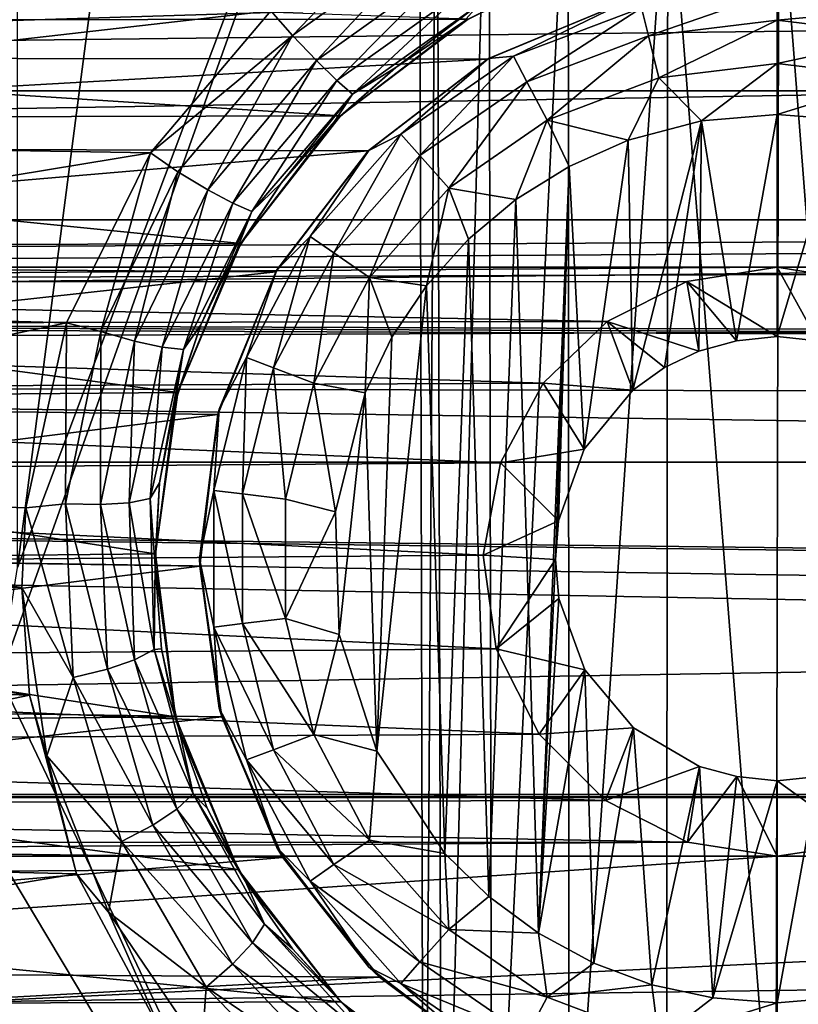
# Model space of a CAD drawing. Header units: metres. Extents: x -95 to 103, y -12 to 12.
# Tile 51 of 256: x -75.9 to -74.15, y -3.38 to -1.17. Entities that reach past the tile are written whole.
import ezdxf

# ---------------------------------------------------------------- set-up
doc = ezdxf.new("R2010")
doc.units = ezdxf.units.M
doc.layers.add('solid_P74500', color=7, linetype='CONTINUOUS')
doc.layers.add('solid_P74500_01', color=7, linetype='CONTINUOUS')

msp = doc.modelspace()

# ---------------------------------------------------------------- linework, layer by layer
at = {"layer": 'solid_P74500'}
for points in [[(-75.908981, -2.4, -1.8), (-75.908981, 2.4, -1.8), (-74.994942, 4.65, -1.8)], [(-75.006721, 0, -1.8), (-75.908981, -2.4, -1.8), (-74.994942, 4.65, -1.8)], [(-42.130733, -2.890517, 0.5), (-88, 3.55, 0.5), (-88, -3.55, 0.5)], [(-42.494564, -2.812256, 0.5), (-88, 3.55, 0.5), (-42.130733, -2.890517, 0.5)], [(-43.5, -1.396225, 0.5), (-43.5, 1.396225, 0.5), (-88, 3.55, 0.5)], [(-43.453735, -1.765533, 0.5), (-43.5, -1.396225, 0.5), (-88, 3.55, 0.5)], [(-43.31942, -2.109326, 0.5), (-43.453735, -1.765533, 0.5), (-88, 3.55, 0.5)], [(-43.105709, -2.409473, 0.5), (-43.31942, -2.109326, 0.5), (-88, 3.55, 0.5)], [(-42.825325, -2.648513, 0.5), (-43.105709, -2.409473, 0.5), (-88, 3.55, 0.5)], [(-42.494564, -2.812256, 0.5), (-42.825325, -2.648513, 0.5), (-88, 3.55, 0.5)], [(-94.018356, -1.947775, 12.347315), (89.300003, 0, 12.5), (-94.018356, 0, 12.5)], [(-75.006721, 0, -1.8), (-74.994942, -4.65, -1.8), (-75.948883, -2.647376, -1.8)], [(-75.006721, 0, -1.8), (-75.948883, -2.647376, -1.8), (-75.908981, -2.4, -1.8)], [(-74.965683, -0.253508, -1.8), (-74.994942, -4.65, -1.8), (-75.006721, 0, -1.8)], [(-74.965683, -0.253508, -1.8), (-74.954842, -4.401396, -1.8), (-74.994942, -4.65, -1.8)], [(-74.965683, -0.253508, -1.8), (-74.849258, -0.477996, -1.8), (-74.954842, -4.401396, -1.8)], [(-90.699997, -1.617044, 10.880484), (-13, -1.617046, 10.880494), (-13, -0.3, 10.995909)], [(-90.699997, -1.617044, 10.880484), (-13, -0.3, 10.995909), (-90.699997, -0.3, 10.995909)], [(-74.849258, -0.477996, -1.8), (-74.842018, -4.181844, -1.8), (-74.954842, -4.401396, -1.8)], [(-74.849258, -0.477996, -1.8), (-74.67054, -0.654936, -1.8), (-74.842018, -4.181844, -1.8)], [(-15, -0.5, -8.68562), (-85.675003, -1.327031, -8.597901), (-14.325, -1.326951, -8.597916)], [(-15, -0.5, -8.68562), (-85, -0.5, -8.68562), (-85.675003, -1.327031, -8.597901)], [(-74.67054, -0.654936, -1.8), (-74.668259, -4.007948, -1.8), (-74.842018, -4.181844, -1.8)], [(-74.67054, -0.654936, -1.8), (-74.446602, -0.767877, -1.8), (-74.668259, -4.007948, -1.8)], [(-8.2, -2.162539, 9.147798), (-90.699997, -2.162539, 9.147798), (-90.699997, -0.726812, 9.37156)], [(-8.2, -2.162539, 9.147798), (-90.699997, -0.726812, 9.37156), (-8.2, -0.726812, 9.37156)], [(-74.446602, -0.767877, -1.8), (-74.449165, -3.895406, -1.8), (-74.668259, -4.007948, -1.8)], [(-74.446602, -0.767877, -1.8), (-74.20311, -3.855084, -1.8), (-74.449165, -3.895406, -1.8)], [(-74.446602, -0.767877, -1.8), (-74.196846, -0.806697, -1.8), (-74.20311, -3.855084, -1.8)], [(-74.196846, -0.806697, -1.8), (-73.947144, -0.765777, -1.8), (-73.957001, -3.893337, -1.8)], [(-74.196846, -0.806697, -1.8), (-73.957001, -3.893337, -1.8), (-74.20311, -3.855084, -1.8)], [(-75.290993, -1.202149, -12.432616), (-75.339699, -1.146616, -12.4473), (-75.004738, -0.904334, -12.467244)], [(-74.966064, -0.969143, -12.452668), (-75.290993, -1.202149, -12.432616), (-75.004738, -0.904334, -12.467244)], [(-75.236435, -1.258709, -12.39299), (-75.290993, -1.202149, -12.432616), (-74.966064, -0.969143, -12.452668)], [(-74.927803, -1.03776, -12.412992), (-75.236435, -1.258709, -12.39299), (-74.966064, -0.969143, -12.452668)], [(-74.895714, -1.165409, -11.440796), (-78.833084, -1.029274, -11.453846), (-78.498344, -1.168839, -11.440447)], [(-75.190903, -1.303362, -12.332295), (-75.236435, -1.258709, -12.39299), (-74.927803, -1.03776, -12.412992)], [(-74.895935, -1.092912, -12.352216), (-75.190903, -1.303362, -12.332295), (-74.927803, -1.03776, -12.412992)], [(-75.15593, -1.334144, -12.24754), (-75.190903, -1.303362, -12.332295), (-74.895935, -1.092912, -12.352216)], [(-74.871529, -1.132362, -12.267344), (-75.15593, -1.334144, -12.24754), (-74.895935, -1.092912, -12.352216)], [(-74.90551, -1.170764, -12.165951), (-74.740303, -1.088462, -12.172873), (-74.895714, -1.165409, -11.440796)], [(-74.871529, -1.132362, -12.267344), (-74.740303, -1.088462, -12.172873), (-74.90551, -1.170764, -12.165951)], [(-74.505669, -1.139861, -12.814588), (-74.199997, -1.102746, -12.814588), (-74.490105, -1.203009, -12.912048)], [(-74.490105, -1.203009, -12.912048), (-74.199997, -1.102746, -12.814588), (-74.199997, -1.167785, -12.912048)], [(-74.199997, -1.167785, -12.912048), (-74.199997, -1.102746, -12.814588), (-73.894333, -1.139861, -12.814588)], [(-74.541023, -1.125822, -9.835777), (-78.557014, -1.250405, -9.820717), (-78.864166, -1.124405, -9.83594)], [(-74.541023, -1.125822, -9.835777), (-74.852089, -1.25561, -9.820053), (-78.557014, -1.250405, -9.820717)], [(-75.339699, -1.146616, -12.4473), (-77.814667, -1.429255, -12.41802), (-78.085052, -1.123883, -12.449373)], [(-74.849998, -1.254167, -12.7), (-74.852089, -1.25561, -9.820053), (-74.541023, -1.125822, -9.835777)], [(-74.849998, -1.254167, -12.7), (-74.541023, -1.125822, -9.835777), (-74.536469, -1.124296, -12.7)], [(-74.849998, -1.254167, -12.7), (-74.536469, -1.124296, -12.7), (-74.793571, -1.249048, -12.814588)], [(-74.536469, -1.124296, -12.7), (-74.505669, -1.139861, -12.814588), (-74.793571, -1.249048, -12.814588)], [(-75.339699, -1.146616, -12.4473), (-75.610275, -1.466333, -12.413697), (-77.814667, -1.429255, -12.41802)], [(-75.290993, -1.202149, -12.432616), (-75.610275, -1.466333, -12.413697), (-75.339699, -1.146616, -12.4473)], [(-74.871529, -1.132362, -12.267344), (-75.058296, -1.27396, -12.155999), (-75.15593, -1.334144, -12.24754)], [(-74.871529, -1.132362, -12.267344), (-74.90551, -1.170764, -12.165951), (-75.058296, -1.27396, -12.155999)], [(-74.793571, -1.249048, -12.814588), (-74.505669, -1.139861, -12.814588), (-74.763344, -1.306637, -12.912048)], [(-74.505669, -1.139861, -12.814588), (-74.490105, -1.203009, -12.912048), (-74.763344, -1.306637, -12.912048)], [(-73.909897, -1.203009, -12.912048), (-74.199997, -1.167785, -12.912048), (-73.894333, -1.139861, -12.814588)], [(-75.182716, -1.38336, -11.416493), (-74.895714, -1.165409, -11.440796), (-78.498344, -1.168839, -11.440447)], [(-75.182716, -1.38336, -11.416493), (-78.498344, -1.168839, -11.440447), (-78.210136, -1.390416, -11.415636)], [(-74.90551, -1.170764, -12.165951), (-74.895714, -1.165409, -11.440796), (-75.182716, -1.38336, -11.416493)], [(-75.058296, -1.27396, -12.155999), (-74.90551, -1.170764, -12.165951), (-75.182716, -1.38336, -11.416493)], [(-74.490105, -1.203009, -12.912048), (-74.199997, -1.167785, -12.912048), (-74.466789, -1.297589, -12.977164)], [(-74.466789, -1.297589, -12.977164), (-74.199997, -1.167785, -12.912048), (-74.199997, -1.265195, -12.977164)], [(-73.909897, -1.203009, -12.912048), (-74.199997, -1.265195, -12.977164), (-74.199997, -1.167785, -12.912048)], [(-75.290993, -1.202149, -12.432616), (-75.548607, -1.508744, -12.398873), (-75.610275, -1.466333, -12.413697)], [(-75.481224, -1.549275, -12.359361), (-75.548607, -1.508744, -12.398873), (-75.290993, -1.202149, -12.432616)], [(-75.236435, -1.258709, -12.39299), (-75.481224, -1.549275, -12.359361), (-75.290993, -1.202149, -12.432616)], [(-74.763344, -1.306637, -12.912048), (-74.490105, -1.203009, -12.912048), (-74.718079, -1.392889, -12.977164)], [(-74.490105, -1.203009, -12.912048), (-74.466789, -1.297589, -12.977164), (-74.718079, -1.392889, -12.977164)], [(-73.909897, -1.203009, -12.912048), (-73.933212, -1.297589, -12.977164), (-74.199997, -1.265195, -12.977164)], [(-74.852089, -1.25561, -9.820053), (-78.291306, -1.450814, -9.793117), (-78.557014, -1.250405, -9.820717)], [(-74.852089, -1.25561, -9.820053), (-75.120079, -1.462097, -9.791439), (-78.291306, -1.450814, -9.793117)], [(-75.425049, -1.579799, -12.298841), (-75.481224, -1.549275, -12.359361), (-75.236435, -1.258709, -12.39299)], [(-75.190903, -1.303362, -12.332295), (-75.425049, -1.579799, -12.298841), (-75.236435, -1.258709, -12.39299)], [(-75.11924, -1.460761, -12.7), (-75.120079, -1.462097, -9.791439), (-74.852089, -1.25561, -9.820053)], [(-75.11924, -1.460761, -12.7), (-74.852089, -1.25561, -9.820053), (-74.849998, -1.254167, -12.7)], [(-75.11924, -1.460761, -12.7), (-74.849998, -1.254167, -12.7), (-75.046974, -1.423962, -12.814588)], [(-75.046974, -1.423962, -12.814588), (-74.793571, -1.249048, -12.814588), (-75.003845, -1.472644, -12.912048)], [(-74.849998, -1.254167, -12.7), (-74.793571, -1.249048, -12.814588), (-75.046974, -1.423962, -12.814588)], [(-74.793571, -1.249048, -12.814588), (-74.763344, -1.306637, -12.912048), (-75.003845, -1.472644, -12.912048)], [(-75.195923, -1.396061, -12.142079), (-75.058296, -1.27396, -12.155999), (-75.182716, -1.38336, -11.416493)], [(-75.15593, -1.334144, -12.24754), (-75.058296, -1.27396, -12.155999), (-75.195923, -1.396061, -12.142079)], [(-74.466789, -1.297589, -12.977164), (-74.199997, -1.265195, -12.977164), (-74.370331, -1.394617, -13)], [(-74.199997, -1.265195, -12.977164), (-74.199997, -1.38, -13), (-74.370331, -1.394617, -13)], [(-74.199997, -1.265195, -12.977164), (-73.933212, -1.297589, -12.977164), (-74.199997, -1.38, -13)], [(-75.381989, -1.598689, -12.214334), (-75.425049, -1.579799, -12.298841), (-75.190903, -1.303362, -12.332295)], [(-75.15593, -1.334144, -12.24754), (-75.381989, -1.598689, -12.214334), (-75.190903, -1.303362, -12.332295)], [(-75.003845, -1.472644, -12.912048), (-74.763344, -1.306637, -12.912048), (-74.939255, -1.545556, -12.977164)], [(-74.763344, -1.306637, -12.912048), (-74.718079, -1.392889, -12.977164), (-74.939255, -1.545556, -12.977164)], [(-74.718079, -1.392889, -12.977164), (-74.466789, -1.297589, -12.977164), (-74.535683, -1.438026, -13)], [(-74.466789, -1.297589, -12.977164), (-74.370331, -1.394617, -13), (-74.535683, -1.438026, -13)], [(-73.933212, -1.297589, -12.977164), (-74.054955, -1.39136, -13), (-74.199997, -1.38, -13)], [(-84.199997, -1.723817, -8.527512), (-14.325, -1.326951, -8.597916), (-85.675003, -1.327031, -8.597901)], [(-84.199997, -1.723817, -8.527512), (-79.199997, -1.723817, -8.527512), (-14.325, -1.326951, -8.597916)], [(-79.199997, -1.723817, -8.527512), (-74.199997, -1.723817, -8.527512), (-14.325, -1.326951, -8.597916)], [(-74.199997, -1.723817, -8.527512), (-69.199997, -1.723817, -8.527512), (-14.325, -1.326951, -8.597916)], [(-75.15593, -1.334144, -12.24754), (-75.316139, -1.534879, -12.124618), (-75.381989, -1.598689, -12.214334)], [(-75.15593, -1.334144, -12.24754), (-75.195923, -1.396061, -12.142079), (-75.316139, -1.534879, -12.124618)], [(-75.406647, -1.6701, -11.378082), (-75.182716, -1.38336, -11.416493), (-78.210136, -1.390416, -11.415636)], [(-75.406647, -1.6701, -11.378082), (-78.210136, -1.390416, -11.415636), (-77.986534, -1.68181, -11.376358)], [(-75.195923, -1.396061, -12.142079), (-75.182716, -1.38336, -11.416493), (-75.406647, -1.6701, -11.378082)], [(-75.316139, -1.534879, -12.124618), (-75.195923, -1.396061, -12.142079), (-75.406647, -1.6701, -11.378082)], [(-74.939255, -1.545556, -12.977164), (-74.718079, -1.392889, -12.977164), (-74.788025, -1.571459, -13)], [(-74.718079, -1.392889, -12.977164), (-74.668503, -1.497416, -13), (-74.788025, -1.571459, -13)], [(-74.718079, -1.392889, -12.977164), (-74.535683, -1.438026, -13), (-74.668503, -1.497416, -13)], [(-74.535683, -1.438026, -13), (-74.370331, -1.394617, -13), (-74.525322, -2.000879, -13)], [(-74.370331, -1.394617, -13), (-74.453804, -1.949256, -13), (-74.525322, -2.000879, -13)], [(-74.370331, -1.394617, -13), (-74.376312, -1.912484, -13), (-74.453804, -1.949256, -13)], [(-74.370331, -1.394617, -13), (-74.291832, -1.889518, -13), (-74.376312, -1.912484, -13)], [(-74.370331, -1.394617, -13), (-74.199997, -1.38, -13), (-74.291832, -1.889518, -13)], [(-74.199997, -1.38, -13), (-74.199997, -1.88, -13), (-74.291832, -1.889518, -13)], [(-74.199997, -1.38, -13), (-74.054955, -1.39136, -13), (-74.199997, -1.88, -13)], [(-74.054955, -1.39136, -13), (-74.108688, -1.889473, -13), (-74.199997, -1.88, -13)], [(-75.610275, -1.466333, -12.413697), (-77.619179, -1.798082, -12.37), (-77.814667, -1.429255, -12.41802)], [(-75.25116, -1.654437, -12.814588), (-75.046974, -1.423962, -12.814588), (-75.197632, -1.691383, -12.912048)], [(-75.11924, -1.460761, -12.7), (-75.046974, -1.423962, -12.814588), (-75.25116, -1.654437, -12.814588)], [(-75.046974, -1.423962, -12.814588), (-75.003845, -1.472644, -12.912048), (-75.197632, -1.691383, -12.912048)], [(-74.668503, -1.497416, -13), (-74.535683, -1.438026, -13), (-74.634666, -2.133235, -13)], [(-74.535683, -1.438026, -13), (-74.525322, -2.000879, -13), (-74.634666, -2.133235, -13)], [(-75.120079, -1.462097, -9.791439), (-78.083183, -1.714678, -9.750379), (-78.291306, -1.450814, -9.793117)], [(-75.120079, -1.462097, -9.791439), (-75.328278, -1.734278, -9.746911), (-78.083183, -1.714678, -9.750379)], [(-75.325836, -1.73, -12.7), (-75.328278, -1.734278, -9.746911), (-75.120079, -1.462097, -9.791439)], [(-75.325836, -1.73, -12.7), (-75.120079, -1.462097, -9.791439), (-75.11924, -1.460761, -12.7)], [(-75.325836, -1.73, -12.7), (-75.11924, -1.460761, -12.7), (-75.25116, -1.654437, -12.814588)], [(-75.610275, -1.466333, -12.413697), (-75.799232, -1.848754, -12.362529), (-77.619179, -1.798082, -12.37)], [(-75.722137, -1.868475, -12.348531), (-75.799232, -1.848754, -12.362529), (-75.610275, -1.466333, -12.413697)], [(-75.548607, -1.508744, -12.398873), (-75.722137, -1.868475, -12.348531), (-75.610275, -1.466333, -12.413697)], [(-75.197632, -1.691383, -12.912048), (-75.003845, -1.472644, -12.912048), (-75.11747, -1.746719, -12.977164)], [(-75.003845, -1.472644, -12.912048), (-74.939255, -1.545556, -12.977164), (-75.11747, -1.746719, -12.977164)], [(-74.736984, -3.223215, -13), (-74.788025, -1.571459, -13), (-74.668503, -1.497416, -13)], [(-74.736984, -3.223215, -13), (-74.668503, -1.497416, -13), (-74.69928, -2.382048, -13)], [(-74.668503, -1.497416, -13), (-74.69249, -2.29461, -13), (-74.69928, -2.382048, -13)], [(-74.668503, -1.497416, -13), (-74.634666, -2.133235, -13), (-74.69249, -2.29461, -13)], [(-75.646454, -1.890138, -12.30921), (-75.722137, -1.868475, -12.348531), (-75.548607, -1.508744, -12.398873)], [(-75.481224, -1.549275, -12.359361), (-75.646454, -1.890138, -12.30921), (-75.548607, -1.508744, -12.398873)], [(-75.583755, -1.903963, -12.248988), (-75.646454, -1.890138, -12.30921), (-75.481224, -1.549275, -12.359361)], [(-75.425049, -1.579799, -12.298841), (-75.583755, -1.903963, -12.248988), (-75.481224, -1.549275, -12.359361)], [(-75.417145, -1.688223, -12.102405), (-75.316139, -1.534879, -12.124618), (-75.406647, -1.6701, -11.378082)], [(-75.381989, -1.598689, -12.214334), (-75.316139, -1.534879, -12.124618), (-75.417145, -1.688223, -12.102405)], [(-75.11747, -1.746719, -12.977164), (-74.939255, -1.545556, -12.977164), (-74.988884, -1.76597, -13)], [(-74.939255, -1.545556, -12.977164), (-74.894638, -1.660704, -13), (-74.988884, -1.76597, -13)], [(-74.939255, -1.545556, -12.977164), (-74.788025, -1.571459, -13), (-74.894638, -1.660704, -13)], [(-74.849243, -3.140564, -13), (-74.894638, -1.660704, -13), (-74.788025, -1.571459, -13)], [(-74.736984, -3.223215, -13), (-74.849243, -3.140564, -13), (-74.788025, -1.571459, -13)], [(-75.53624, -1.908709, -12.164902), (-75.583755, -1.903963, -12.248988), (-75.425049, -1.579799, -12.298841)], [(-75.381989, -1.598689, -12.214334), (-75.53624, -1.908709, -12.164902), (-75.425049, -1.579799, -12.298841)], [(-90.699997, -1.617044, 10.880484), (-90.699997, -2.910733, 10.607904), (-13, -1.617046, 10.880494)], [(-90.699997, -2.910733, 10.607904), (-13, -2.910733, 10.607904), (-13, -1.617046, 10.880494)], [(-75.381989, -1.598689, -12.214334), (-75.497108, -1.853215, -12.075004), (-75.53624, -1.908709, -12.164902)], [(-75.381989, -1.598689, -12.214334), (-75.417145, -1.688223, -12.102405), (-75.497108, -1.853215, -12.075004)], [(-75.394257, -1.92708, -12.814588), (-75.25116, -1.654437, -12.814588), (-75.333443, -1.950143, -12.912048)], [(-75.325836, -1.73, -12.7), (-75.25116, -1.654437, -12.814588), (-75.394257, -1.92708, -12.814588)], [(-75.25116, -1.654437, -12.814588), (-75.197632, -1.691383, -12.912048), (-75.333443, -1.950143, -12.912048)], [(-74.948105, -3.04319, -13), (-74.988884, -1.76597, -13), (-74.894638, -1.660704, -13)], [(-74.849243, -3.140564, -13), (-74.948105, -3.04319, -13), (-74.894638, -1.660704, -13)], [(-75.54895, -2.005872, -11.323713), (-75.406647, -1.6701, -11.378082), (-77.986534, -1.68181, -11.376358)], [(-75.54895, -2.005872, -11.323713), (-77.986534, -1.68181, -11.376358), (-77.846161, -2.025086, -11.320292)], [(-75.417145, -1.688223, -12.102405), (-75.406647, -1.6701, -11.378082), (-75.54895, -2.005872, -11.323713)], [(-75.497108, -1.853215, -12.075004), (-75.417145, -1.688223, -12.102405), (-75.54895, -2.005872, -11.323713)], [(-75.333443, -1.950143, -12.912048), (-75.197632, -1.691383, -12.912048), (-75.242363, -1.984685, -12.977164)], [(-75.197632, -1.691383, -12.912048), (-75.11747, -1.746719, -12.977164), (-75.242363, -1.984685, -12.977164)], [(-79.199997, -1.723817, -8.527512), (-78.992798, -1.757161, -8.520703), (-74.199997, -1.723817, -8.527512)], [(-78.992798, -1.757161, -8.520703), (-74.403358, -1.756095, -8.520923), (-74.199997, -1.723817, -8.527512)], [(-75.328278, -1.734278, -9.746911), (-77.949829, -2.023391, -9.691021), (-78.083183, -1.714678, -9.750379)], [(-74.199997, -1.88, -13), (-74.199997, -1.723817, -8.527512), (-74.403358, -1.756095, -8.520923)], [(-74.199997, -1.723817, -8.527512), (-73.992798, -1.757161, -8.520703), (-69.199997, -1.723817, -8.527512)], [(-74.108688, -1.889473, -13), (-73.992798, -1.757161, -8.520703), (-74.199997, -1.723817, -8.527512)], [(-74.199997, -1.88, -13), (-74.108688, -1.889473, -13), (-74.199997, -1.723817, -8.527512)], [(-75.328278, -1.734278, -9.746911), (-75.458298, -2.055073, -9.684352), (-77.949829, -2.023391, -9.691021)], [(-75.455704, -2.043535, -12.7), (-75.458298, -2.055073, -9.684352), (-75.328278, -1.734278, -9.746911)], [(-75.455704, -2.043535, -12.7), (-75.328278, -1.734278, -9.746911), (-75.325836, -1.73, -12.7)], [(-75.455704, -2.043535, -12.7), (-75.325836, -1.73, -12.7), (-75.394257, -1.92708, -12.814588)], [(-75.242363, -1.984685, -12.977164), (-75.11747, -1.746719, -12.977164), (-75.127319, -2.00642, -13)], [(-75.11747, -1.746719, -12.977164), (-75.066879, -1.881509, -13), (-75.127319, -2.00642, -13)], [(-75.11747, -1.746719, -12.977164), (-74.988884, -1.76597, -13), (-75.066879, -1.881509, -13)], [(-78.992798, -1.757161, -8.520703), (-74.582504, -1.845929, -8.501914), (-74.403358, -1.756095, -8.520923)], [(-78.992798, -1.757161, -8.520703), (-78.807365, -1.853611, -8.500242), (-74.582504, -1.845929, -8.501914)], [(-75.101097, -2.813346, -13), (-75.066879, -1.881509, -13), (-74.988884, -1.76597, -13)], [(-74.948105, -3.04319, -13), (-75.101097, -2.813346, -13), (-74.988884, -1.76597, -13)], [(-74.376312, -1.912484, -13), (-74.403358, -1.756095, -8.520923), (-74.582504, -1.845929, -8.501914)], [(-74.291832, -1.889518, -13), (-74.199997, -1.88, -13), (-74.403358, -1.756095, -8.520923)], [(-74.376312, -1.912484, -13), (-74.291832, -1.889518, -13), (-74.403358, -1.756095, -8.520923)], [(-17, -2.917726, 11.123708), (-90.699997, -2.917726, 11.123708), (-92.5, -1.797398, 11.358476)], [(-75.799232, -1.848754, -12.362529), (-77.515594, -2.208822, -12.303296), (-77.619179, -1.798082, -12.37)], [(-78.807365, -1.853611, -8.500242), (-74.726402, -1.985125, -8.470494), (-74.582504, -1.845929, -8.501914)], [(-78.807365, -1.853611, -8.500242), (-78.660759, -2.0028, -8.466332), (-74.726402, -1.985125, -8.470494)], [(-75.799232, -1.848754, -12.362529), (-75.890747, -2.265586, -12.292971), (-77.515594, -2.208822, -12.303296)], [(-75.801437, -2.256752, -12.280845), (-75.890747, -2.265586, -12.292971), (-75.799232, -1.848754, -12.362529)], [(-75.722137, -1.868475, -12.348531), (-75.801437, -2.256752, -12.280845), (-75.799232, -1.848754, -12.362529)], [(-75.554871, -2.027416, -12.042666), (-75.497108, -1.853215, -12.075004), (-75.54895, -2.005872, -11.323713)], [(-75.53624, -1.908709, -12.164902), (-75.497108, -1.853215, -12.075004), (-75.554871, -2.027416, -12.042666)], [(-74.525322, -2.000879, -13), (-74.582504, -1.845929, -8.501914), (-74.726402, -1.985125, -8.470494)], [(-74.453804, -1.949256, -13), (-74.376312, -1.912484, -13), (-74.582504, -1.845929, -8.501914)], [(-74.525322, -2.000879, -13), (-74.453804, -1.949256, -13), (-74.582504, -1.845929, -8.501914)], [(-75.722595, -2.258195, -12.241779), (-75.801437, -2.256752, -12.280845), (-75.722137, -1.868475, -12.348531)], [(-75.646454, -1.890138, -12.30921), (-75.722595, -2.258195, -12.241779), (-75.722137, -1.868475, -12.348531)], [(-75.101097, -2.813346, -13), (-75.127319, -2.00642, -13), (-75.066879, -1.881509, -13)], [(-75.658142, -2.254272, -12.181951), (-75.722595, -2.258195, -12.241779), (-75.646454, -1.890138, -12.30921)], [(-75.583755, -1.903963, -12.248988), (-75.658142, -2.254272, -12.181951), (-75.646454, -1.890138, -12.30921)], [(-75.610489, -2.244181, -12.098416), (-75.658142, -2.254272, -12.181951), (-75.583755, -1.903963, -12.248988)], [(-75.53624, -1.908709, -12.164902), (-75.610489, -2.244181, -12.098416), (-75.583755, -1.903963, -12.248988)], [(-75.53624, -1.908709, -12.164902), (-75.589546, -2.209238, -12.004983), (-75.610489, -2.244181, -12.098416)], [(-75.53624, -1.908709, -12.164902), (-75.554871, -2.027416, -12.042666), (-75.589546, -2.209238, -12.004983)], [(-75.467941, -2.226044, -12.814588), (-75.394257, -1.92708, -12.814588), (-75.403374, -2.233884, -12.912048)], [(-75.455704, -2.043535, -12.7), (-75.394257, -1.92708, -12.814588), (-75.467941, -2.226044, -12.814588)], [(-75.394257, -1.92708, -12.814588), (-75.333443, -1.950143, -12.912048), (-75.403374, -2.233884, -12.912048)], [(-75.403374, -2.233884, -12.912048), (-75.333443, -1.950143, -12.912048), (-75.306679, -2.245625, -12.977164)], [(-75.333443, -1.950143, -12.912048), (-75.242363, -1.984685, -12.977164), (-75.306679, -2.245625, -12.977164)], [(-78.660759, -2.0028, -8.466332), (-74.822983, -2.164172, -8.426527), (-74.726402, -1.985125, -8.470494)], [(-75.306679, -2.245625, -12.977164), (-75.242363, -1.984685, -12.977164), (-75.194283, -2.274285, -13)], [(-75.242363, -1.984685, -12.977164), (-75.127319, -2.00642, -13), (-75.194283, -2.274285, -13)], [(-74.634666, -2.133235, -13), (-74.726402, -1.985125, -8.470494), (-74.822983, -2.164172, -8.426527)], [(-74.634666, -2.133235, -13), (-74.525322, -2.000879, -13), (-74.726402, -1.985125, -8.470494)], [(-78.660759, -2.0028, -8.466332), (-78.568016, -2.190957, -8.419602), (-74.822983, -2.164172, -8.426527)], [(-75.599228, -2.369275, -11.25329), (-75.54895, -2.005872, -11.323713), (-77.846161, -2.025086, -11.320292)], [(-75.554871, -2.027416, -12.042666), (-75.54895, -2.005872, -11.323713), (-75.599228, -2.369275, -11.25329)], [(-75.185356, -2.550327, -13), (-75.194283, -2.274285, -13), (-75.127319, -2.00642, -13)], [(-75.101097, -2.813346, -13), (-75.185356, -2.550327, -13), (-75.127319, -2.00642, -13)], [(-75.458298, -2.055073, -9.684352), (-77.901047, -2.360147, -9.614557), (-77.949829, -2.023391, -9.691021)], [(-75.599228, -2.369275, -11.25329), (-77.846161, -2.025086, -11.320292), (-77.800606, -2.391351, -11.248619)], [(-75.589546, -2.209238, -12.004983), (-75.554871, -2.027416, -12.042666), (-75.599228, -2.369275, -11.25329)], [(-75.458298, -2.055073, -9.684352), (-75.499374, -2.396642, -9.605525), (-77.901047, -2.360147, -9.614557)], [(-75.5, -2.38, -12.7), (-75.458298, -2.055073, -9.684352), (-75.455704, -2.043535, -12.7)], [(-75.5, -2.38, -12.7), (-75.455704, -2.043535, -12.7), (-75.467941, -2.226044, -12.814588)], [(-75.5, -2.38, -12.7), (-75.499374, -2.396642, -9.605525), (-75.458298, -2.055073, -9.684352)], [(-74.69249, -2.29461, -13), (-74.634666, -2.133235, -13), (-74.822983, -2.164172, -8.426527)], [(-16.67, -3.55, 8.703878), (-90.699997, -3.55, 8.703878), (-90.699997, -2.162539, 9.147798)], [(-16.67, -3.301332, 8.801205), (-16.67, -3.55, 8.703878), (-90.699997, -2.162539, 9.147798)], [(-16.67, -3.301332, 8.801205), (-90.699997, -2.162539, 9.147798), (-16.67, -3.05, 8.891428)], [(-14.67, -3.05, 8.891428), (-16.67, -3.05, 8.891428), (-90.699997, -2.162539, 9.147798)], [(-8.2, -2.162539, 9.147798), (-14.67, -3.05, 8.891428), (-90.699997, -2.162539, 9.147798)], [(-78.568016, -2.190957, -8.419602), (-74.861526, -2.371784, -8.370462), (-74.822983, -2.164172, -8.426527)], [(-74.69249, -2.29461, -13), (-74.822983, -2.164172, -8.426527), (-74.861526, -2.371784, -8.370462)], [(-78.568016, -2.190957, -8.419602), (-78.538437, -2.402006, -8.36184), (-74.861526, -2.371784, -8.370462)], [(-75.899742, -2.4446, -12.258627), (-77.50016, -2.444274, -12.258692), (-77.515594, -2.208822, -12.303296)], [(-75.890747, -2.265586, -12.292971), (-75.899742, -2.4446, -12.258627), (-77.515594, -2.208822, -12.303296)], [(-75.610489, -2.244181, -12.098416), (-75.589546, -2.209238, -12.004983), (-75.599907, -2.396032, -11.96127)], [(-75.599907, -2.396032, -11.96127), (-75.589546, -2.209238, -12.004983), (-75.599228, -2.369275, -11.25329)], [(-75.5, -2.38, -12.7), (-75.467941, -2.226044, -12.814588), (-75.467941, -2.533956, -12.814588)], [(-75.467941, -2.226044, -12.814588), (-75.403374, -2.233884, -12.912048), (-75.403374, -2.526116, -12.912048)], [(-75.467941, -2.533956, -12.814588), (-75.467941, -2.226044, -12.814588), (-75.403374, -2.526116, -12.912048)], [(-75.403374, -2.233884, -12.912048), (-75.306679, -2.245625, -12.977164), (-75.306679, -2.514375, -12.977164)], [(-75.403374, -2.526116, -12.912048), (-75.403374, -2.233884, -12.912048), (-75.306679, -2.514375, -12.977164)], [(-75.801437, -2.256752, -12.280845), (-75.784004, -2.647419, -12.197944), (-75.890747, -2.265586, -12.292971)], [(-75.707222, -2.628935, -12.159133), (-75.784004, -2.647419, -12.197944), (-75.801437, -2.256752, -12.280845)], [(-75.722595, -2.258195, -12.241779), (-75.707222, -2.628935, -12.159133), (-75.801437, -2.256752, -12.280845)], [(-75.658142, -2.254272, -12.181951), (-75.645782, -2.607955, -12.099697), (-75.722595, -2.258195, -12.241779)], [(-75.645782, -2.607955, -12.099697), (-75.707222, -2.628935, -12.159133), (-75.722595, -2.258195, -12.241779)], [(-75.610489, -2.244181, -12.098416), (-75.602226, -2.584174, -12.016716), (-75.658142, -2.254272, -12.181951)], [(-75.602226, -2.584174, -12.016716), (-75.645782, -2.607955, -12.099697), (-75.658142, -2.254272, -12.181951)], [(-75.610489, -2.244181, -12.098416), (-75.599907, -2.396032, -11.96127), (-75.602226, -2.584174, -12.016716)], [(-75.306679, -2.514375, -12.977164), (-75.306679, -2.245625, -12.977164), (-75.194283, -2.274285, -13)], [(-75.784004, -2.647419, -12.197944), (-75.899742, -2.4446, -12.258627), (-75.890747, -2.265586, -12.292971)], [(-75.306679, -2.514375, -12.977164), (-75.194283, -2.274285, -13), (-75.185356, -2.550327, -13)], [(-74.69928, -2.382048, -13), (-74.69249, -2.29461, -13), (-74.861526, -2.371784, -8.370462)], [(-75.499374, -2.396642, -9.605525), (-77.940208, -2.700332, -9.524611), (-77.901047, -2.360147, -9.614557)], [(-75.553787, -2.735547, -11.169906), (-75.599228, -2.369275, -11.25329), (-77.800606, -2.391351, -11.248619)], [(-75.599907, -2.396032, -11.96127), (-75.599228, -2.369275, -11.25329), (-75.553787, -2.735547, -11.169906)], [(-78.538437, -2.402006, -8.36184), (-74.832138, -2.582519, -8.307863), (-74.861526, -2.371784, -8.370462)], [(-75.553787, -2.735547, -11.169906), (-77.800606, -2.391351, -11.248619), (-77.851883, -2.756503, -11.164752)], [(-75.455704, -2.716465, -12.7), (-75.499374, -2.396642, -9.605525), (-75.5, -2.38, -12.7)], [(-75.455704, -2.716465, -12.7), (-75.5, -2.38, -12.7), (-75.467941, -2.533956, -12.814588)], [(-74.69928, -2.382048, -13), (-74.861526, -2.371784, -8.370462), (-74.832138, -2.582519, -8.307863)], [(-74.691772, -2.469405, -13), (-74.69928, -2.382048, -13), (-74.832138, -2.582519, -8.307863)], [(-74.736984, -3.223215, -13), (-74.69928, -2.382048, -13), (-74.691772, -2.469405, -13)], [(-78.538437, -2.402006, -8.36184), (-78.578682, -2.613603, -8.298137), (-74.832138, -2.582519, -8.307863)], [(-75.499374, -2.396642, -9.605525), (-75.449982, -2.736265, -9.51435), (-77.940208, -2.700332, -9.524611)], [(-75.602226, -2.584174, -12.016716), (-75.599907, -2.396032, -11.96127), (-75.585197, -2.583069, -11.913528)], [(-75.585197, -2.583069, -11.913528), (-75.599907, -2.396032, -11.96127), (-75.553787, -2.735547, -11.169906)], [(-75.455704, -2.716465, -12.7), (-75.449982, -2.736265, -9.51435), (-75.499374, -2.396642, -9.605525)], [(89.300003, -2.500021, 12.247444), (89.300003, -2.45, 12.257548), (-94.018356, -3.847966, 11.892988)], [(-75.882362, -2.687148, -12.207753), (-77.511215, -2.63359, -12.219419), (-77.50016, -2.444274, -12.258692)], [(-75.899742, -2.4446, -12.258627), (-75.882362, -2.687148, -12.207753), (-77.50016, -2.444274, -12.258692)], [(-75.843239, -2.823382, -12.176609), (-75.882362, -2.687148, -12.207753), (-75.899742, -2.4446, -12.258627)], [(-75.784004, -2.647419, -12.197944), (-75.843239, -2.823382, -12.176609), (-75.899742, -2.4446, -12.258627)], [(-74.63266, -2.63014, -13), (-74.691772, -2.469405, -13), (-74.832138, -2.582519, -8.307863)], [(-74.736984, -3.223215, -13), (-74.691772, -2.469405, -13), (-74.63266, -2.63014, -13)], [(89.300003, -2.55, 12.237136), (89.300003, -2.500021, 12.247444), (-94.018356, -3.847966, 11.892988)], [(-75.467941, -2.533956, -12.814588), (-75.403374, -2.526116, -12.912048), (-75.333443, -2.809857, -12.912048)], [(-75.403374, -2.526116, -12.912048), (-75.306679, -2.514375, -12.977164), (-75.242363, -2.775315, -12.977164)], [(-75.333443, -2.809857, -12.912048), (-75.403374, -2.526116, -12.912048), (-75.242363, -2.775315, -12.977164)], [(-75.242363, -2.775315, -12.977164), (-75.306679, -2.514375, -12.977164), (-75.185356, -2.550327, -13)], [(-75.394257, -2.832921, -12.814588), (-75.467941, -2.533956, -12.814588), (-75.333443, -2.809857, -12.912048)], [(-75.455704, -2.716465, -12.7), (-75.467941, -2.533956, -12.814588), (-75.394257, -2.832921, -12.814588)], [(92.5, -2.55, 12.237136), (89.300003, -2.55, 12.237136), (-94.018356, -3.847966, 11.892988)], [(92.5, -4.414677, 11.694401), (92.5, -2.55, 12.237136), (-94.018356, -3.847966, 11.892988)], [(-75.242363, -2.775315, -12.977164), (-75.185356, -2.550327, -13), (-75.101097, -2.813346, -13)], [(-78.578682, -2.613603, -8.298137), (-74.735504, -2.774547, -8.245719), (-74.832138, -2.582519, -8.307863)], [(-75.602226, -2.584174, -12.016716), (-75.514481, -2.909326, -11.92462), (-75.645782, -2.607955, -12.099697)], [(-75.602226, -2.584174, -12.016716), (-75.585197, -2.583069, -11.913528), (-75.545761, -2.765902, -11.863027)], [(-75.602226, -2.584174, -12.016716), (-75.545761, -2.765902, -11.863027), (-75.514481, -2.909326, -11.92462)], [(-75.545761, -2.765902, -11.863027), (-75.585197, -2.583069, -11.913528), (-75.553787, -2.735547, -11.169906)], [(-74.63266, -2.63014, -13), (-74.832138, -2.582519, -8.307863), (-74.735504, -2.774547, -8.245719)], [(-78.578682, -2.613603, -8.298137), (-78.680794, -2.796605, -8.238264), (-74.735504, -2.774547, -8.245719)], [(-75.645782, -2.607955, -12.099697), (-75.55069, -2.944107, -12.007248), (-75.707222, -2.628935, -12.159133)], [(-75.514481, -2.909326, -11.92462), (-75.55069, -2.944107, -12.007248), (-75.645782, -2.607955, -12.099697)], [(-75.882362, -2.687148, -12.207753), (-77.60701, -3.046415, -12.123092), (-77.511215, -2.63359, -12.219419)], [(-75.707222, -2.628935, -12.159133), (-75.605087, -2.979955, -12.066435), (-75.784004, -2.647419, -12.197944)], [(-75.55069, -2.944107, -12.007248), (-75.605087, -2.979955, -12.066435), (-75.707222, -2.628935, -12.159133)], [(-74.612869, -3.290737, -13), (-74.736984, -3.223215, -13), (-74.63266, -2.63014, -13)], [(-74.523323, -2.760992, -13), (-74.63266, -2.63014, -13), (-74.735504, -2.774547, -8.245719)], [(-74.612869, -3.290737, -13), (-74.63266, -2.63014, -13), (-74.523323, -2.760992, -13)], [(-76.06115, -2.865844, -1.8), (-75.948883, -2.647376, -1.8), (-74.994942, -4.65, -1.8)], [(-75.784004, -2.647419, -12.197944), (-75.675117, -3.016618, -12.105084), (-75.843239, -2.823382, -12.176609)], [(-75.605087, -2.979955, -12.066435), (-75.675117, -3.016618, -12.105084), (-75.784004, -2.647419, -12.197944)], [(-75.449982, -2.736265, -9.51435), (-78.068123, -3.019568, -9.428267), (-77.940208, -2.700332, -9.524611)], [(-75.882362, -2.687148, -12.207753), (-75.776772, -3.089321, -12.112229), (-77.60701, -3.046415, -12.123092)], [(-75.843239, -2.823382, -12.176609), (-75.776772, -3.089321, -12.112229), (-75.882362, -2.687148, -12.207753)], [(-75.325836, -3.03, -12.7), (-75.449982, -2.736265, -9.51435), (-75.455704, -2.716465, -12.7)], [(-75.325836, -3.03, -12.7), (-75.455704, -2.716465, -12.7), (-75.394257, -2.832921, -12.814588)], [(-75.449982, -2.736265, -9.51435), (-75.312622, -3.052197, -9.417754), (-78.068123, -3.019568, -9.428267)], [(-75.412621, -3.07956, -11.079996), (-75.553787, -2.735547, -11.169906), (-77.851883, -2.756503, -11.164752)], [(-75.545761, -2.765902, -11.863027), (-75.553787, -2.735547, -11.169906), (-75.412621, -3.07956, -11.079996)], [(-75.325836, -3.03, -12.7), (-75.312622, -3.052197, -9.417754), (-75.449982, -2.736265, -9.51435)], [(-75.412621, -3.07956, -11.079996), (-77.851883, -2.756503, -11.164752), (-77.997719, -3.097138, -11.075095)], [(-75.482361, -2.941731, -11.808992), (-75.545761, -2.765902, -11.863027), (-75.412621, -3.07956, -11.079996)], [(-75.514481, -2.909326, -11.92462), (-75.545761, -2.765902, -11.863027), (-75.482361, -2.941731, -11.808992)], [(-74.523323, -2.760992, -13), (-74.735504, -2.774547, -8.245719), (-74.58625, -2.924519, -8.193728)], [(-74.482491, -3.339016, -13), (-74.612869, -3.290737, -13), (-74.523323, -2.760992, -13)], [(-74.375313, -2.847855, -13), (-74.523323, -2.760992, -13), (-74.58625, -2.924519, -8.193728)], [(-74.482491, -3.339016, -13), (-74.523323, -2.760992, -13), (-74.375313, -2.847855, -13)], [(-78.680794, -2.796605, -8.238264), (-74.58625, -2.924519, -8.193728), (-74.735504, -2.774547, -8.245719)], [(-75.333443, -2.809857, -12.912048), (-75.242363, -2.775315, -12.977164), (-75.11747, -3.013281, -12.977164)], [(-75.11747, -3.013281, -12.977164), (-75.242363, -2.775315, -12.977164), (-75.101097, -2.813346, -13)], [(-78.680794, -2.796605, -8.238264), (-78.828308, -2.935004, -8.189979), (-74.58625, -2.924519, -8.193728)], [(-75.394257, -2.832921, -12.814588), (-75.333443, -2.809857, -12.912048), (-75.197632, -3.068617, -12.912048)], [(-75.197632, -3.068617, -12.912048), (-75.333443, -2.809857, -12.912048), (-75.11747, -3.013281, -12.977164)], [(-75.11747, -3.013281, -12.977164), (-75.101097, -2.813346, -13), (-74.948105, -3.04319, -13)], [(-75.843239, -2.823382, -12.176609), (-75.704704, -3.175593, -12.088072), (-75.776772, -3.089321, -12.112229)], [(-75.675117, -3.016618, -12.105084), (-75.704704, -3.175593, -12.088072), (-75.843239, -2.823382, -12.176609)], [(-75.25116, -3.105563, -12.814588), (-75.394257, -2.832921, -12.814588), (-75.197632, -3.068617, -12.912048)], [(-75.325836, -3.03, -12.7), (-75.394257, -2.832921, -12.814588), (-75.25116, -3.105563, -12.814588)], [(-74.375313, -2.847855, -13), (-74.58625, -2.924519, -8.193728), (-74.402374, -3.017784, -8.15984)], [(-74.345047, -3.36864, -13), (-74.482491, -3.339016, -13), (-74.375313, -2.847855, -13)], [(-74.291313, -2.870527, -13), (-74.375313, -2.847855, -13), (-74.402374, -3.017784, -8.15984)], [(-74.345047, -3.36864, -13), (-74.375313, -2.847855, -13), (-74.291313, -2.870527, -13)], [(-76.234055, -3.03888, -1.8), (-76.06115, -2.865844, -1.8), (-74.994942, -4.65, -1.8)], [(-74.291313, -2.870527, -13), (-74.402374, -3.017784, -8.15984), (-74.199997, -3.049433, -8.148065)], [(-74.345047, -3.36864, -13), (-74.291313, -2.870527, -13), (-74.199997, -2.88, -13)], [(-74.345047, -3.36864, -13), (-74.199997, -2.88, -13), (-74.199997, -3.38, -13)], [(-74.291313, -2.870527, -13), (-74.199997, -3.049433, -8.148065), (-74.199997, -2.88, -13)], [(-74.10817, -2.870482, -13), (-74.199997, -2.88, -13), (-74.005264, -3.020148, -8.158965)], [(-74.199997, -3.38, -13), (-74.199997, -2.88, -13), (-74.10817, -2.870482, -13)], [(-74.029671, -3.365383, -13), (-74.199997, -3.38, -13), (-74.10817, -2.870482, -13)], [(-74.199997, -2.88, -13), (-74.199997, -3.049433, -8.148065), (-74.005264, -3.020148, -8.158965)], [(-37.956421, -3.255723, 0.5), (-42.130733, -2.890517, 0.5), (-88, -3.55, 0.5)], [(-90.699997, -2.917726, 11.123708), (-16.78986, -2.912514, 11.097918), (-16.580158, -2.910733, 11.071284)], [(-90.699997, -2.910733, 10.607904), (-16.580158, -2.910733, 11.071284), (-14.790274, -2.910733, 10.839775)], [(-90.699997, -2.910733, 11.071284), (-16.580158, -2.910733, 11.071284), (-90.699997, -2.910733, 11.022143)], [(-90.699997, -2.910733, 10.607904), (-90.699997, -2.910733, 11.022143), (-16.580158, -2.910733, 11.071284)], [(-90.699997, -2.917726, 11.123708), (-16.580158, -2.910733, 11.071284), (-90.699997, -2.910733, 11.071284)], [(-90.699997, -2.910733, 10.607904), (-14.790274, -2.910733, 10.839775), (-13, -2.910733, 10.607904)], [(-16.78986, -2.912514, 11.097918), (-90.699997, -2.917726, 11.123708), (-17, -2.917726, 11.123708)], [(-78.828308, -2.935004, -8.189979), (-74.402374, -3.017784, -8.15984), (-74.58625, -2.924519, -8.193728)], [(-75.514481, -2.909326, -11.92462), (-75.353775, -3.202753, -11.829181), (-75.55069, -2.944107, -12.007248)], [(-75.514481, -2.909326, -11.92462), (-75.482361, -2.941731, -11.808992), (-75.396561, -3.106803, -11.755662)], [(-75.514481, -2.909326, -11.92462), (-75.396561, -3.106803, -11.755662), (-75.353775, -3.202753, -11.829181)], [(-78.828308, -2.935004, -8.189979), (-79.005264, -3.020148, -8.158965), (-74.402374, -3.017784, -8.15984)], [(-75.55069, -2.944107, -12.007248), (-75.380859, -3.244982, -11.911826), (-75.605087, -2.979955, -12.066435)], [(-75.353775, -3.202753, -11.829181), (-75.380859, -3.244982, -11.911826), (-75.55069, -2.944107, -12.007248)], [(-75.396561, -3.106803, -11.755662), (-75.482361, -2.941731, -11.808992), (-75.412621, -3.07956, -11.079996)], [(-75.605087, -2.979955, -12.066435), (-75.425377, -3.292536, -11.971027), (-75.675117, -3.016618, -12.105084)], [(-75.380859, -3.244982, -11.911826), (-75.425377, -3.292536, -11.971027), (-75.605087, -2.979955, -12.066435)], [(-75.197632, -3.068617, -12.912048), (-75.11747, -3.013281, -12.977164), (-74.939255, -3.214443, -12.977164)], [(-74.939255, -3.214443, -12.977164), (-75.11747, -3.013281, -12.977164), (-74.948105, -3.04319, -13)], [(-79.199997, -3.049433, -8.148065), (-74.199997, -3.049433, -8.148065), (-74.402374, -3.017784, -8.15984)], [(-79.005264, -3.020148, -8.158965), (-79.199997, -3.049433, -8.148065), (-74.402374, -3.017784, -8.15984)], [(-75.312622, -3.052197, -9.417754), (-78.285477, -3.302219, -9.333025), (-78.068123, -3.019568, -9.428267)], [(-75.675117, -3.016618, -12.105084), (-75.484879, -3.344565, -12.009689), (-75.704704, -3.175593, -12.088072)], [(-75.425377, -3.292536, -11.971027), (-75.484879, -3.344565, -12.009689), (-75.675117, -3.016618, -12.105084)], [(-75.11924, -3.299239, -12.7), (-75.312622, -3.052197, -9.417754), (-75.325836, -3.03, -12.7)], [(-75.11924, -3.299239, -12.7), (-75.325836, -3.03, -12.7), (-75.25116, -3.105563, -12.814588)], [(-74.199997, -3.049433, -8.148065), (-69.199997, -3.049433, -8.148065), (-69.402374, -3.017784, -8.15984)], [(-74.005264, -3.020148, -8.158965), (-74.199997, -3.049433, -8.148065), (-69.402374, -3.017784, -8.15984)], [(-19.200001, -3.049433, -8.148065), (-85.675003, -3.841013, -7.806084), (-14.325, -3.840867, -7.806155)], [(-34.200001, -3.049433, -8.148065), (-85.675003, -3.841013, -7.806084), (-29.200001, -3.049433, -8.148065)], [(-24.200001, -3.049433, -8.148065), (-29.200001, -3.049433, -8.148065), (-85.675003, -3.841013, -7.806084)], [(-39.200001, -3.049433, -8.148065), (-85.675003, -3.841013, -7.806084), (-34.200001, -3.049433, -8.148065)], [(-44.200001, -3.049433, -8.148065), (-85.675003, -3.841013, -7.806084), (-39.200001, -3.049433, -8.148065)], [(-49.200001, -3.049433, -8.148065), (-85.675003, -3.841013, -7.806084), (-44.200001, -3.049433, -8.148065)], [(-54.200001, -3.049433, -8.148065), (-85.675003, -3.841013, -7.806084), (-49.200001, -3.049433, -8.148065)], [(-59.200001, -3.049433, -8.148065), (-85.675003, -3.841013, -7.806084), (-54.200001, -3.049433, -8.148065)], [(-64.199997, -3.049433, -8.148065), (-85.675003, -3.841013, -7.806084), (-59.200001, -3.049433, -8.148065)], [(-69.199997, -3.049433, -8.148065), (-85.675003, -3.841013, -7.806084), (-64.199997, -3.049433, -8.148065)], [(-74.199997, -3.049433, -8.148065), (-85.675003, -3.841013, -7.806084), (-69.199997, -3.049433, -8.148065)], [(-79.199997, -3.049433, -8.148065), (-85.675003, -3.841013, -7.806084), (-74.199997, -3.049433, -8.148065)], [(-24.200001, -3.049433, -8.148065), (-85.675003, -3.841013, -7.806084), (-19.200001, -3.049433, -8.148065)], [(-76.234055, -3.03888, -1.8), (-74.994942, -4.65, -1.8), (-78.731743, -5.292052, -1.8)], [(-75.312622, -3.052197, -9.417754), (-75.094948, -3.321639, -9.326131), (-78.285477, -3.302219, -9.333025)], [(-75.776772, -3.089321, -12.112229), (-77.79776, -3.423377, -12.022083), (-77.60701, -3.046415, -12.123092)], [(-75.11924, -3.299239, -12.7), (-75.094948, -3.321639, -9.326131), (-75.312622, -3.052197, -9.417754)], [(-74.939255, -3.214443, -12.977164), (-74.948105, -3.04319, -13), (-74.849243, -3.140564, -13)], [(-75.181549, -3.377074, -10.99297), (-75.412621, -3.07956, -11.079996), (-77.997719, -3.097138, -11.075095)], [(-75.396561, -3.106803, -11.755662), (-75.412621, -3.07956, -11.079996), (-75.181549, -3.377074, -10.99297)], [(-75.25116, -3.105563, -12.814588), (-75.197632, -3.068617, -12.912048), (-75.003845, -3.287356, -12.912048)], [(-75.003845, -3.287356, -12.912048), (-75.197632, -3.068617, -12.912048), (-74.939255, -3.214443, -12.977164)], [(-75.181549, -3.377074, -10.99297), (-77.997719, -3.097138, -11.075095), (-78.229622, -3.387967, -10.989617)], [(-75.776772, -3.089321, -12.112229), (-75.581558, -3.453269, -12.013532), (-77.79776, -3.423377, -12.022083)], [(-75.704704, -3.175593, -12.088072), (-75.581558, -3.453269, -12.013532), (-75.776772, -3.089321, -12.112229)], [(-75.290337, -3.258162, -11.703462), (-75.396561, -3.106803, -11.755662), (-75.181549, -3.377074, -10.99297)], [(-75.353775, -3.202753, -11.829181), (-75.396561, -3.106803, -11.755662), (-75.290337, -3.258162, -11.703462)], [(-75.046974, -3.336038, -12.814588), (-75.25116, -3.105563, -12.814588), (-75.003845, -3.287356, -12.912048)], [(-75.11924, -3.299239, -12.7), (-75.25116, -3.105563, -12.814588), (-75.046974, -3.336038, -12.814588)], [(-74.939255, -3.214443, -12.977164), (-74.849243, -3.140564, -13), (-74.736984, -3.223215, -13)], [(-75.704704, -3.175593, -12.088072), (-75.494911, -3.484587, -11.999887), (-75.581558, -3.453269, -12.013532)], [(-75.484879, -3.344565, -12.009689), (-75.494911, -3.484587, -11.999887), (-75.704704, -3.175593, -12.088072)], [(-75.353775, -3.202753, -11.829181), (-75.129143, -3.449903, -11.739145), (-75.380859, -3.244982, -11.911826)], [(-75.353775, -3.202753, -11.829181), (-75.290337, -3.258162, -11.703462), (-75.16581, -3.393512, -11.653022)], [(-75.353775, -3.202753, -11.829181), (-75.16581, -3.393512, -11.653022), (-75.129143, -3.449903, -11.739145)], [(-75.003845, -3.287356, -12.912048), (-74.939255, -3.214443, -12.977164), (-74.718079, -3.367111, -12.977164)], [(-74.718079, -3.367111, -12.977164), (-74.939255, -3.214443, -12.977164), (-74.736984, -3.223215, -13)], [(-74.718079, -3.367111, -12.977164), (-74.736984, -3.223215, -13), (-74.612869, -3.290737, -13)], [(-37.956421, -3.255723, 0.5), (-88, -3.55, 0.5), (-16.67, -3.55, 0.5)], [(-75.380859, -3.244982, -11.911826), (-75.147041, -3.495953, -11.822243), (-75.425377, -3.292536, -11.971027)], [(-75.129143, -3.449903, -11.739145), (-75.147041, -3.495953, -11.822243), (-75.380859, -3.244982, -11.911826)], [(-75.16581, -3.393512, -11.653022), (-75.290337, -3.258162, -11.703462), (-75.181549, -3.377074, -10.99297)], [(-75.094948, -3.321639, -9.326131), (-78.557976, -3.510377, -9.256741), (-78.285477, -3.302219, -9.333025)], [(-75.425377, -3.292536, -11.971027), (-75.180183, -3.551673, -11.881769), (-75.484879, -3.344565, -12.009689)], [(-75.147041, -3.495953, -11.822243), (-75.180183, -3.551673, -11.881769), (-75.425377, -3.292536, -11.971027)], [(-74.849998, -3.505833, -12.7), (-75.094948, -3.321639, -9.326131), (-75.11924, -3.299239, -12.7)], [(-74.849998, -3.505833, -12.7), (-75.11924, -3.299239, -12.7), (-75.046974, -3.336038, -12.814588)], [(-75.046974, -3.336038, -12.814588), (-75.003845, -3.287356, -12.912048), (-74.763344, -3.453363, -12.912048)], [(-74.763344, -3.453363, -12.912048), (-75.003845, -3.287356, -12.912048), (-74.718079, -3.367111, -12.977164)], [(-74.718079, -3.367111, -12.977164), (-74.612869, -3.290737, -13), (-74.482491, -3.339016, -13)], [(-75.094948, -3.321639, -9.326131), (-74.82827, -3.518446, -9.253676), (-78.557976, -3.510377, -9.256741)], [(-74.849998, -3.505833, -12.7), (-74.82827, -3.518446, -9.253676), (-75.094948, -3.321639, -9.326131)], [(-75.484879, -3.344565, -12.009689), (-75.226456, -3.615616, -11.920646), (-75.494911, -3.484587, -11.999887)], [(-75.180183, -3.551673, -11.881769), (-75.226456, -3.615616, -11.920646), (-75.484879, -3.344565, -12.009689)], [(-74.793571, -3.510952, -12.814588), (-75.046974, -3.336038, -12.814588), (-74.763344, -3.453363, -12.912048)], [(-74.849998, -3.505833, -12.7), (-75.046974, -3.336038, -12.814588), (-74.793571, -3.510952, -12.814588)], [(-74.466789, -3.462411, -12.977164), (-74.718079, -3.367111, -12.977164), (-74.482491, -3.339016, -13)], [(-74.466789, -3.462411, -12.977164), (-74.482491, -3.339016, -13), (-74.345047, -3.36864, -13)], [(-74.763344, -3.453363, -12.912048), (-74.718079, -3.367111, -12.977164), (-74.466789, -3.462411, -12.977164)], [(-74.466789, -3.462411, -12.977164), (-74.345047, -3.36864, -13), (-74.199997, -3.38, -13)], [(-74.199997, -3.494805, -12.977164), (-74.199997, -3.38, -13), (-74.029671, -3.365383, -13)], [(-73.933212, -3.462411, -12.977164), (-74.199997, -3.494805, -12.977164), (-74.029671, -3.365383, -13)], [(-74.889862, -3.598021, -10.922648), (-75.181549, -3.377074, -10.99297), (-78.229622, -3.387967, -10.989617)], [(-75.16581, -3.393512, -11.653022), (-75.181549, -3.377074, -10.99297), (-74.889862, -3.598021, -10.922648)], [(-74.466789, -3.462411, -12.977164), (-74.199997, -3.38, -13), (-74.199997, -3.494805, -12.977164)]]:
    msp.add_3dface(points, dxfattribs=at)
at = {"layer": 'solid_P74500_01'}
for points in [[(-94.018356, -1.947775, 12.347315), (89.300003, -1.230984, 12.43924), (89.300003, 0, 12.5)], [(-92.5, -1.797398, 11.358476), (-90.699997, -0.3, 11.496086), (89.300003, -1.232091, 11.4338)], [(-90.699997, -0.3, 11.496086), (-17, -0.3, 11.496086), (89.300003, -1.232091, 11.4338)], [(-94.018356, -1.947775, 12.347315), (89.300003, -2.45, 12.257548), (89.300003, -1.230984, 12.43924)], [(-92.5, -1.797398, 11.358476), (89.300003, -1.232091, 11.4338), (89.300003, -2.45, 11.235991)], [(-92.5, -1.797398, 11.358476), (89.300003, -2.45, 11.235991), (89.300003, -2.500025, 11.224967)], [(-92.5, -1.797398, 11.358476), (89.300003, -2.500025, 11.224967), (89.300003, -2.55, 11.213719)], [(-17, -2.917726, 11.123708), (-92.5, -1.797398, 11.358476), (89.300003, -2.55, 11.213719)], [(-94.018356, -1.947775, 12.347315), (-94.018356, -3.847966, 11.892988), (89.300003, -2.45, 12.257548)]]:
    msp.add_3dface(points, dxfattribs=at)

doc.saveas('drawing.dxf')
